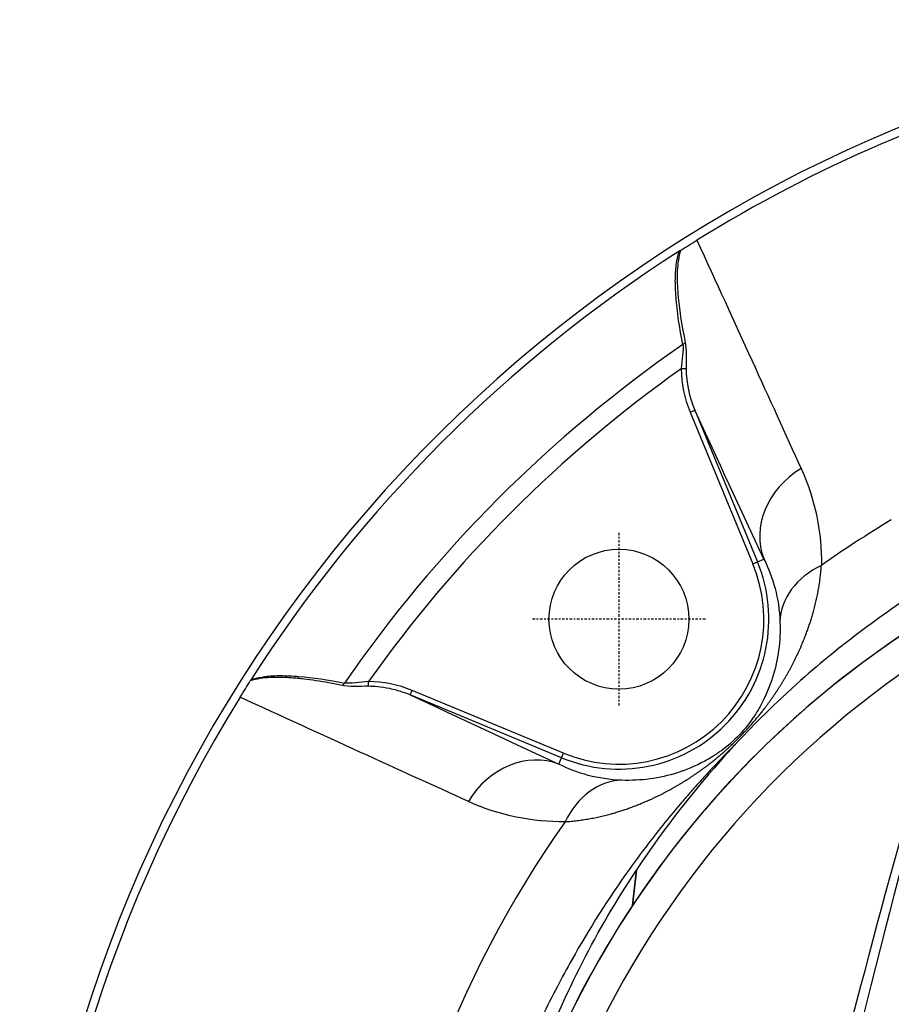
# Model space of a CAD drawing. Header units: millimetres. Extents: x 0 to 4378, y 0 to 2397.
# Tile 164 of 256: x 668 to 721, y 2203 to 2263. Entities that reach past the tile are written whole.
import ezdxf

# ---------------------------------------------------------------- set-up
doc = ezdxf.new("R2010")
doc.units = ezdxf.units.MM
doc.header["$LTSCALE"] = 0.2
doc.linetypes.add('CENTER2', pattern=[1.125, 0.75, -0.125, 0.125, -0.125])
doc.layers.add('02_Center Line', color=1, linetype='CENTER2')

# ---------------------------------------------------------------- blocks, each defined once
blk = doc.blocks.new('A$Cfecc06f8')
for p, q in [((-45.922, 65.214), (-46.213, 65.213)), ((-45.674, 62.572), (-45.397, 62.686)), ((-45.674, 62.572), (-41.863, 53.371)), ((-45.397, 62.686), (-41.586, 53.485)), ((-41.863, 53.371), (-41.586, 53.485)), ((-41.586, 53.485), (-41.186, 53.651)), ((-65.214, 45.922), (-65.213, 46.213)), ((-62.686, 45.397), (-62.572, 45.674)), ((-53.371, 41.863), (-62.572, 45.674)), ((-53.485, 41.586), (-62.686, 45.397)), ((-53.651, 41.186), (-53.485, 41.586)), ((-53.485, 41.586), (-53.371, 41.863)), ((-49.182, 32.604), (-48.937, 34.753)), ((-48.929, 34.776), (-49.171, 32.62)), ((-49.182, 32.604), (-49.171, 32.62))]:
    blk.add_line(p, q)
blk.add_circle((-50, 50), 4.25)
for centre, radius, start, end in [((0, 0), 86.413, 313.06048, 226.93952), ((0, 0), 85.907, 104.96021, 121.79522), ((0, 0), 85.917, 122.63635, 147.36365), ((0, 0), 81.076, 124.66612, 145.33388), ((0, 0), 79.927, 125.32313, 144.67687), ((0, 0), 59, 311.98884, 228.01116), ((0, 0), 57.092, 313.69818, 226.30182), ((0, 0), 65.256, 120.83715, 125.29036), ((-50, 50), 9.108, 247.5, 22.5), ((-50, 50), 8.808, 247.5, 22.5), ((0, 0), 85.907, 148.20478, 211.79522), ((0, 0), 65.256, 144.70964, 205.29271)]:
    blk.add_arc(centre, radius, start, end)
for centre, major_axis, ratio, start_param, end_param in [((-46.246, 66.872), (0.294, 0.06), 0.73863, 5.018432, 5.756015), ((-13.502, 67.821), (32.677, 3.259), 0.454652, 3.098, 3.27804), ((-14.18, 67.613), (31.713, 2.944), 0.454366, 3.103899, 3.281624), ((-36.568, 55.564), (-4.532, -2.112), 0.855881, 4.837604, 6.232548), ((-35.22, 49.761), (-4.999, -0.1), 0.810651, 5.214974, 6.238464), ((-66.872, 46.246), (0.06, 0.294), 0.73863, 3.668763, 4.406346), ((-67.821, 13.501), (3.259, 32.678), 0.454648, 6.146738, 6.326777), ((-55.564, 36.568), (2.112, 4.532), 0.855881, 0.050637, 1.445582), ((-49.761, 35.22), (0.1, 4.999), 0.810651, 0.044721, 1.068212)]:
    blk.add_ellipse(centre, major_axis=major_axis, ratio=ratio, start_param=start_param, end_param=end_param)
for points, knots in [([(-46.256, 72.402), (-46.101, 72.497), (-45.94, 72.596), (-45.606, 72.803), (-45.435, 72.909), (-45.263, 73.015)], [-0.1212579, -0.1212579, -0.1212579, -0.1212579, -0.0607335, -0.0607335, 0, 0, 0, 0]), ([(-46.256, 72.402), (-46.367, 72.018), (-46.433, 71.603), (-46.455, 71.163), (-46.459, 71.087), (-46.461, 71.017), (-46.463, 70.949), (-46.466, 70.82), (-46.465, 70.699), (-46.462, 70.566), (-46.458, 70.361), (-46.447, 70.138), (-46.431, 69.894), (-46.422, 69.775), (-46.413, 69.656), (-46.402, 69.536), (-46.323, 68.673), (-46.176, 67.779), (-45.97, 66.815)], [0.000003, 0.000003, 0.000003, 0.000003, 0.25, 0.25, 0.25, 0.2932173, 0.2932173, 0.2932173, 0.375, 0.375, 0.375, 0.5, 0.5, 0.5, 0.5610134, 0.5610134, 0.5610134, 1, 1, 1, 1]), ([(-46.335, 72.352), (-46.321, 72.361), (-46.307, 72.37), (-46.28, 72.387), (-46.268, 72.394), (-46.256, 72.402)], [-0.009677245, -0.009677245, -0.009677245, -0.009677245, -0.00461938, -0.00461938, -0.000003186, -0.000003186, -0.000003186, -0.000003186]), ([(-46.115, 66.683), (-46.233, 67.256), (-46.327, 67.806), (-46.399, 68.332), (-46.435, 68.596), (-46.466, 68.853), (-46.491, 69.105), (-46.503, 69.223), (-46.514, 69.341), (-46.523, 69.456), (-46.524, 69.464), (-46.524, 69.471), (-46.525, 69.478), (-46.534, 69.601), (-46.542, 69.701), (-46.55, 69.842), (-46.574, 70.248), (-46.58, 70.593), (-46.567, 70.902), (-46.562, 71.024), (-46.555, 71.141), (-46.545, 71.254), (-46.527, 71.453), (-46.508, 71.602), (-46.475, 71.781), (-46.442, 71.96), (-46.396, 72.15), (-46.335, 72.352)], [0, 0, 0, 0, 0.25, 0.25, 0.25, 0.375, 0.375, 0.375, 0.4338257, 0.4338257, 0.4338257, 0.4375, 0.4375, 0.4375, 0.5, 0.5, 0.5, 0.6787887, 0.6787887, 0.6787887, 0.75, 0.75, 0.75, 0.875, 0.875, 0.875, 0.9999999, 0.9999999, 0.9999999, 0.9999999]), ([(-45.97, 66.815), (-45.931, 66.634), (-45.919, 66.351), (-45.917, 66.078), (-45.916, 65.805), (-45.925, 65.516), (-45.922, 65.214)], [0, 0, 0, 0, 0.5, 0.5, 0.5, 1, 1, 1, 1]), ([(-18.141, 58.211), (-19.748, 57.69), (-21.452, 57.056), (-23.225, 56.291), (-23.852, 56.021), (-24.665, 55.658), (-25.646, 55.181), (-26.87, 54.586), (-27.632, 54.17), (-27.98, 53.981), (-28.95, 53.455), (-29.689, 53.019), (-30.223, 52.698), (-30.955, 52.257), (-31.672, 51.804), (-32.373, 51.339), (-33.776, 50.408), (-35.118, 49.431), (-36.399, 48.417), (-36.439, 48.385), (-36.449, 48.377), (-36.474, 48.357), (-37.271, 47.724), (-38.509, 46.716), (-40.063, 45.265), (-41.569, 43.857), (-42.634, 42.723), (-43.365, 41.921), (-43.402, 41.879), (-43.465, 41.811), (-43.515, 41.756), (-45.41, 39.658), (-47.234, 37.33), (-48.929, 34.776)], [-1, -1, -1, -1, -0.875, -0.875, -0.875, -0.8125, -0.8125, -0.8125, -0.75, -0.75, -0.75, -0.6875, -0.6875, -0.6875, -0.625, -0.625, -0.625, -0.5000062, -0.5000062, -0.5000062, -0.4961503, -0.4961503, -0.4961503, -0.375, -0.375, -0.375, -0.2500563, -0.2500563, -0.2500563, -0.243637, -0.243637, -0.243637, 0, 0, 0, 0]), ([(-18.222, 56.13), (-19.977, 55.559), (-21.681, 54.911), (-23.331, 54.201), (-24.981, 53.491), (-26.575, 52.717), (-28.109, 51.886), (-31.176, 50.225), (-33.996, 48.342), (-36.572, 46.307), (-39.148, 44.272), (-41.482, 42.084), (-43.577, 39.789), (-45.671, 37.494), (-47.528, 35.092), (-49.171, 32.62)], [-1, -1, -1, -1, -0.875, -0.875, -0.875, -0.75, -0.75, -0.75, -0.5, -0.5, -0.5, -0.25, -0.25, -0.25, 0, 0, 0, 0]), ([(-40.218, 49.842), (-40.172, 48.657), (-40.326, 47.548), (-40.841, 45.917), (-41.057, 45.381), (-41.519, 44.522), (-41.697, 44.224), (-42.154, 43.576), (-42.45, 43.206), (-43.185, 42.469), (-43.558, 42.168), (-44.203, 41.711), (-44.496, 41.534), (-45.361, 41.066), (-45.899, 40.847), (-47.538, 40.328), (-48.654, 40.172), (-49.842, 40.218)], [0, 0, 0, 0, 0.25, 0.25, 0.375, 0.375, 0.4375, 0.4375, 0.5, 0.5, 0.5625, 0.5625, 0.625, 0.625, 0.75, 0.75, 1, 1, 1, 1]), ([(-73.015, 45.263), (-72.909, 45.435), (-72.803, 45.605), (-72.597, 45.939), (-72.497, 46.101), (-72.402, 46.256)], [-0.1213984, -0.1213984, -0.1213984, -0.1213984, -0.0607472, -0.0607472, -0.0000244, -0.0000244, -0.0000244, -0.0000244]), ([(-66.815, 45.97), (-67.365, 46.088), (-67.894, 46.186), (-68.401, 46.263), (-68.654, 46.301), (-68.903, 46.334), (-69.145, 46.361), (-69.27, 46.375), (-69.404, 46.388), (-69.537, 46.4), (-69.664, 46.412), (-69.789, 46.422), (-69.906, 46.431), (-70.3, 46.459), (-70.611, 46.472), (-70.948, 46.464), (-71.023, 46.462), (-71.099, 46.459), (-71.178, 46.455), (-71.611, 46.432), (-72.021, 46.366), (-72.402, 46.256)], [0, 0, 0, 0, 0.25, 0.25, 0.25, 0.375, 0.375, 0.375, 0.439265, 0.439265, 0.439265, 0.5, 0.5, 0.5, 0.7044426, 0.7044426, 0.7044426, 0.75, 0.75, 0.75, 0.9999969, 0.9999969, 0.9999969, 0.9999969]), ([(-72.402, 46.256), (-72.394, 46.268), (-72.387, 46.28), (-72.37, 46.307), (-72.361, 46.321), (-72.352, 46.335)], [-0.009683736, -0.009683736, -0.009683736, -0.009683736, -0.005063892, -0.005063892, -0.000000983, -0.000000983, -0.000000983, -0.000000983]), ([(-72.352, 46.335), (-72.142, 46.398), (-71.927, 46.449), (-71.707, 46.486), (-71.596, 46.505), (-71.485, 46.521), (-71.372, 46.534), (-71.258, 46.547), (-71.115, 46.558), (-71.028, 46.563), (-70.987, 46.566), (-70.945, 46.567), (-70.901, 46.569), (-70.76, 46.575), (-70.607, 46.576), (-70.441, 46.573), (-70.224, 46.57), (-69.96, 46.558), (-69.726, 46.543), (-69.637, 46.537), (-69.547, 46.53), (-69.457, 46.522), (-68.598, 46.452), (-67.672, 46.318), (-66.683, 46.115)], [0.0000001, 0.0000001, 0.0000001, 0.0000001, 0.125, 0.125, 0.125, 0.1875, 0.1875, 0.1875, 0.25, 0.25, 0.25, 0.2795113, 0.2795113, 0.2795113, 0.375, 0.375, 0.375, 0.5, 0.5, 0.5, 0.5477602, 0.5477602, 0.5477602, 1, 1, 1, 1]), ([(-65.214, 45.922), (-65.514, 45.925), (-65.763, 45.916), (-66.075, 45.917), (-66.387, 45.918), (-66.633, 45.931), (-66.815, 45.97)], [0, 0, 0, 0, 0.5, 0.5, 0.5, 1, 1, 1, 1]), ([(-62.686, 45.397), (-62.805, 45.446), (-62.965, 45.509), (-63.374, 45.645), (-63.659, 45.725), (-64.458, 45.892), (-64.898, 45.919), (-65.214, 45.922)], [0, 0, 0, 0, 0.25, 0.25, 0.5, 0.5, 1, 1, 1, 1]), ([(-42.927, 42.396), (-43.257, 42.068), (-43.582, 41.736), (-44.112, 41.182), (-44.32, 40.962), (-44.628, 40.631), (-44.73, 40.52), (-44.899, 40.335), (-45.115, 40.097), (-45.135, 40.075)], [-0.1137215, -0.1137215, -0.1137215, -0.1137215, -0.0619841, -0.0619841, -0.028133, -0.028133, -0.0112076, -0.0112076, -0.0000006, -0.0000006, -0.0000006, -0.0000006]), ([(-45.135, 40.075), (-45.154, 40.053), (-45.358, 39.826), (-45.515, 39.649), (-45.61, 39.542), (-45.891, 39.221), (-46.077, 39.006), (-46.628, 38.358), (-46.988, 37.923), (-48.044, 36.609), (-48.718, 35.721), (-50.648, 33.025), (-51.816, 31.183), (-53.169, 28.777), (-53.46, 28.239), (-54.064, 27.083), (-54.374, 26.464), (-55.01, 25.137), (-55.332, 24.429), (-55.99, 22.906), (-56.32, 22.091), (-56.82, 20.778), (-57.001, 20.281), (-57.328, 19.346), (-57.477, 18.906), (-57.777, 17.98), (-57.928, 17.495), (-58.128, 16.816), (-58.184, 16.623), (-58.291, 16.25), (-58.339, 16.076), (-58.469, 15.605), (-58.544, 15.327), (-58.673, 14.829), (-58.726, 14.618), (-58.831, 14.192), (-58.884, 13.974), (-58.96, 13.653), (-58.982, 13.557), (-59.039, 13.309), (-59.076, 13.145), (-59.122, 12.939), (-59.133, 12.885), (-59.154, 12.791), (-59.163, 12.748), (-59.182, 12.664), (-59.188, 12.633), (-59.203, 12.563), (-59.213, 12.517), (-59.239, 12.395), (-59.254, 12.322), (-59.291, 12.145), (-59.312, 12.04), (-59.363, 11.775), (-59.393, 11.615), (-59.449, 11.293), (-59.476, 11.132), (-59.581, 10.477), (-59.646, 9.982), (-59.856, 8.014), (-59.899, 6.535), (-59.795, 4.382), (-59.738, 3.708), (-59.581, 2.392), (-59.482, 1.752), (-59.329, 0.935), (-59.294, 0.76), (-59.249, 0.542), (-59.239, 0.492), (-59.21, 0.356), (-59.19, 0.266), (-59.117, -0.072), (-59.059, -0.326), (-59, -0.582)], [-8.505803, -8.505803, -8.505803, -8.505803, -8.494785, -8.494785, -8.478063, -8.478063, -8.444627, -8.444627, -8.377752, -8.377752, -8.243883, -8.243883, -7.976301, -7.976301, -7.899894, -7.899894, -7.812617, -7.812617, -7.713811, -7.713811, -7.601206, -7.601206, -7.533204, -7.533204, -7.472897, -7.472897, -7.406802, -7.406802, -7.380659, -7.380659, -7.356701, -7.356701, -7.315971, -7.315971, -7.284981, -7.284981, -7.253286, -7.253286, -7.239037, -7.239037, -7.215436, -7.215436, -7.206289, -7.206289, -7.198131, -7.198131, -7.189482, -7.189482, -7.169747, -7.169747, -7.137337, -7.137337, -7.092372, -7.092372, -7.023785, -7.023785, -6.954937, -6.954937, -6.744242, -6.744242, -6.117798, -6.117798, -5.832068, -5.832068, -5.558694, -5.558694, -5.484409, -5.484409, -5.462186, -5.462186, -5.424226, -5.424226, -5.313493, -5.313493, -5.313493, -5.313493]), ([(-58.198, 9.999), (-58.135, 10.473), (-58.067, 10.946), (-57.357, 15.467), (-56.29, 19.468), (-53.308, 27.272), (-51.371, 31.084), (-48.937, 34.753)], [-3.61915, -3.61915, -3.61915, -3.61915, -3.420514, -3.420514, -1.719638, -1.719638, 0, 0, 0, 0]), ([(-48.937, 34.753), (-48.936, 34.757), (-48.934, 34.761), (-48.932, 34.768), (-48.93, 34.772), (-48.929, 34.776)], [0, 0, 0, 0, 0.001275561, 0.001275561, 0.002551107, 0.002551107, 0.002551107, 0.002551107]), ([(-49.182, 32.604), (-50.865, 30.07), (-52.316, 27.459), (-53.546, 24.798), (-54.776, 22.138), (-55.786, 19.426), (-56.595, 16.685), (-57.403, 13.945), (-58.007, 11.174), (-58.406, 8.389), (-58.794, 5.684), (-58.989, 2.965), (-58.999, 0.246)], [-1, -1, -1, -1, -0.875, -0.875, -0.875, -0.75, -0.75, -0.75, -0.625, -0.625, -0.625, -0.5036058, -0.5036058, -0.5036058, -0.5036058])]:
    blk.add_open_spline(points, degree=3, knots=knots)
for points in [[(-45.263, 73.015), (-42.93, 67.928), (-40.818, 63.306), (-38.927, 59.149)], [(-46.115, 66.683), (-46.069, 66.331), (-46.168, 65.741), (-46.213, 65.213)], [(-41.187, 53.653), (-42.591, 56.667), (-43.994, 59.678), (-45.397, 62.686)], [(-38.927, 59.149), (-38.053, 57.225), (-37.676, 55.259), (-37.699, 53.264)], [(-41.186, 53.651), (-40.63, 52.524), (-40.273, 51.279), (-40.218, 49.842)], [(-65.213, 46.213), (-65.735, 46.169), (-66.329, 46.068), (-66.683, 46.115)], [(-59.149, 38.927), (-63.309, 40.819), (-67.931, 42.931), (-73.015, 45.263)], [(-62.686, 45.397), (-59.678, 43.994), (-56.667, 42.591), (-53.653, 41.187)], [(-49.842, 40.218), (-51.279, 40.273), (-52.524, 40.63), (-53.651, 41.186)], [(-39.65, 10.203), (-37.358, 19.852), (-34.819, 29.907), (-31.966, 39.944)], [(-53.264, 37.699), (-55.262, 37.676), (-57.227, 38.054), (-59.149, 38.927)], [(-31.839, 38.669), (-34.917, 27.374), (-37.904, 14.905), (-40.725, 1.623)]]:
    blk.add_open_spline(points, degree=3)
blk.add_rational_spline([(-53.264, 37.699), (-51.561, 37.817), (-49.94, 38.241), (-47.506, 39.301), (-46.698, 39.722), (-45.379, 40.567), (-44.929, 40.88), (-43.922, 41.665), (-43.333, 42.169), (-42.138, 43.366), (-41.641, 43.951), (-40.856, 44.961), (-40.541, 45.419), (-39.705, 46.729), (-39.288, 47.533), (-38.237, 49.955), (-37.816, 51.566), (-37.699, 53.264)], [0.999999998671, 0.999999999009, 0.999999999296, 0.999999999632, 0.999999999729, 0.999999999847, 0.999999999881, 0.999999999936, 0.999999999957, 0.999999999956, 0.999999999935, 0.999999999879, 0.999999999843, 0.999999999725, 0.999999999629, 0.999999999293, 0.999999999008, 0.999999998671], degree=3, knots=[0, 0, 0, 0, 0.25, 0.25, 0.375, 0.375, 0.4375, 0.4375, 0.5, 0.5, 0.5625, 0.5625, 0.625, 0.625, 0.75, 0.75, 1, 1, 1, 1])
at = {"layer": '02_Center Line'}
for p, q in [((-50, 55.25), (-50, 44.75)), ((-44.75, 50), (-55.25, 50))]:
    blk.add_line(p, q, dxfattribs=at)

msp = doc.modelspace()

# ---------------------------------------------------------------- block references
msp.add_blockref('A$Cfecc06f8', (754.283, 2176.398))

doc.saveas('drawing.dxf')
